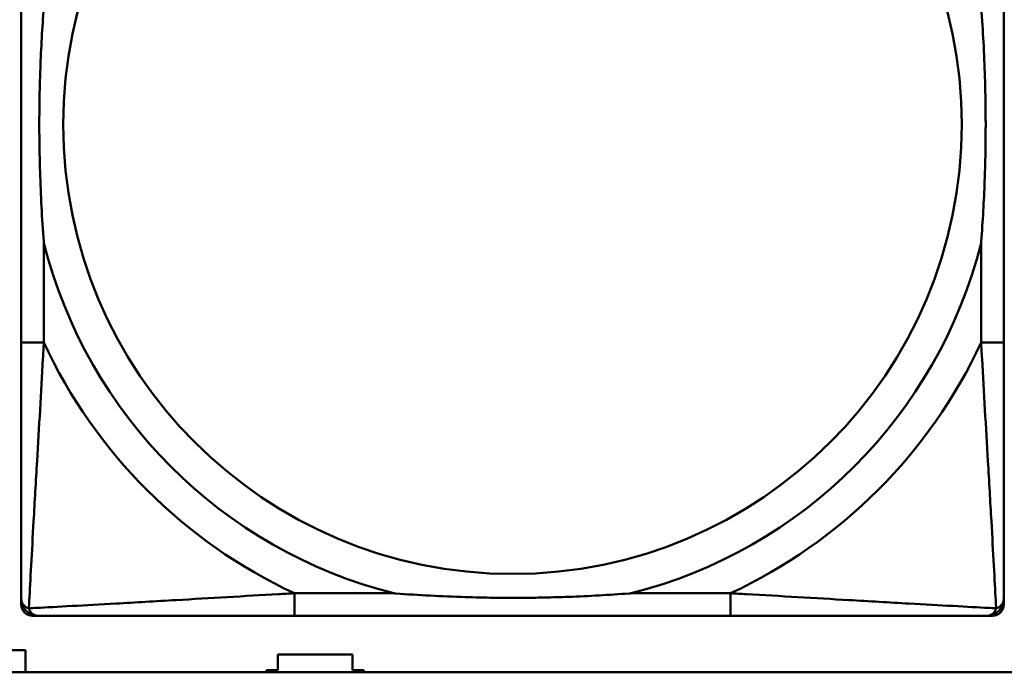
# Model space of a CAD drawing. Header units: inches. Extents: x 7.4 to 53, y 27.5 to 52.4.
# Tile 38 of 128: x 33.614 to 34.3, y 30.172 to 30.627. Entities that reach past the tile are written whole.
import ezdxf

# ---------------------------------------------------------------- set-up
doc = ezdxf.new("R2010")
doc.units = ezdxf.units.IN
doc.header["$MEASUREMENT"] = 0
doc.layers.add('Visible Edges(ANSI)', color=7, linetype='Continuous', lineweight=50)
doc.layers.add('Visible Tangent Edges(ANSI)', color=7, linetype='Continuous', lineweight=50)

msp = doc.modelspace()

# ---------------------------------------------------------------- linework, layer by layer
at = {"layer": 'Visible Edges(ANSI)'}
for p, q in [((33.61479, 30.21878), (33.61479, 30.88807)), ((33.6148, 30.70539), (33.6148, 30.40147)), ((34.29983, 30.40147), (34.29983, 30.70539)), ((34.29983, 30.22273), (34.29983, 30.21878)), ((34.29195, 30.21091), (33.62266, 30.21091)), ((33.80535, 30.21092), (34.10927, 30.21092)), ((33.46968, 30.18705), (33.61768, 30.18705)), ((33.61768, 30.18705), (33.61768, 30.17158)), ((33.79368, 30.17305), (33.79368, 30.18405)), ((33.79368, 30.18405), (33.84568, 30.18405)), ((33.84568, 30.18405), (33.84568, 30.17305)), ((42.14884, 30.17158), (25.05481, 30.17158)), ((33.78568, 30.17158), (33.78568, 30.17305)), ((33.78568, 30.17305), (33.79368, 30.17305)), ((33.84568, 30.17305), (33.85368, 30.17305)), ((33.85368, 30.17305), (33.85368, 30.17158))]:
    msp.add_line(p, q, dxfattribs=at)
for centre, radius, start, end in [((33.62266, 30.21878), 0.00787, 180, 270), ((33.62661, 30.22273), 0.01181, 180, 269.99999), ((34.28802, 30.22273), 0.01181, 270.00001, 360), ((34.29195, 30.21878), 0.00787, 270, 0)]:
    msp.add_arc(centre, radius, start, end, dxfattribs=at)
for points, knots in [([(33.63055, 30.47068), (33.63051, 30.47112), (33.63048, 30.47156), (33.62923, 30.48806), (33.62837, 30.50412), (33.62767, 30.52708), (33.62753, 30.53378), (33.62742, 30.54295), (33.62739, 30.54542), (33.62737, 30.5495), (33.62737, 30.55111), (33.62737, 30.55424), (33.62737, 30.55576), (33.62738, 30.55933), (33.62739, 30.56138), (33.62745, 30.56756), (33.62751, 30.57169), (33.62772, 30.58142), (33.62788, 30.58702), (33.6286, 30.60678), (33.62939, 30.62083), (33.63048, 30.63531), (33.63051, 30.63574), (33.63055, 30.63618)], [-0.416114, -0.416114, -0.416114, -0.416114, -0.4127691, -0.4127691, -0.2896446, -0.2896446, -0.2388934, -0.2388934, -0.2201881, -0.2201881, -0.2080204, -0.2080204, -0.196499, -0.196499, -0.1809939, -0.1809939, -0.149741, -0.149741, -0.1073162, -0.1073162, 0, 0, 0.0033356, 0.0033356, 0.0033356, 0.0033356]), ([(34.28408, 30.63618), (34.28411, 30.63574), (34.28415, 30.63531), (34.28539, 30.6188), (34.28625, 30.60274), (34.28696, 30.57978), (34.2871, 30.57309), (34.28721, 30.56391), (34.28723, 30.56144), (34.28725, 30.55736), (34.28726, 30.55575), (34.28726, 30.55262), (34.28726, 30.5511), (34.28724, 30.54753), (34.28723, 30.54548), (34.28717, 30.5393), (34.28711, 30.53518), (34.28691, 30.52544), (34.28675, 30.51984), (34.28603, 30.50008), (34.28524, 30.48604), (34.28415, 30.47156), (34.28411, 30.47112), (34.28408, 30.47068)], [-0.416114, -0.416114, -0.416114, -0.416114, -0.4127691, -0.4127691, -0.2896446, -0.2896446, -0.2388934, -0.2388934, -0.2201881, -0.2201881, -0.2080204, -0.2080204, -0.196499, -0.196499, -0.1809939, -0.1809939, -0.149741, -0.149741, -0.1073162, -0.1073162, 0, 0, 0.0033356, 0.0033356, 0.0033356, 0.0033356]), ([(33.6148, 30.40147), (33.6148, 30.37425), (33.6148, 30.34639), (33.6148, 30.31986), (33.6148, 30.27922), (33.6148, 30.23761), (33.6148, 30.22273)], [3.9382945, 3.9382945, 3.9382945, 3.9382945, 4.1457245, 4.1457245, 4.1457245, 4.463515, 4.463515, 4.463515, 4.463515]), ([(34.29983, 30.22273), (34.29983, 30.23761), (34.29983, 30.27922), (34.29983, 30.31986), (34.29983, 30.34639), (34.29983, 30.37425), (34.29983, 30.40147)], [-0.5252205, -0.5252205, -0.5252205, -0.5252205, -0.20743, -0.20743, -0.20743, 0, 0, 0, 0]), ([(34.04006, 30.22666), (34.03962, 30.22663), (34.03919, 30.2266), (34.02471, 30.22551), (34.01066, 30.22472), (33.9909, 30.224), (33.9853, 30.22384), (33.97557, 30.22363), (33.97144, 30.22357), (33.96526, 30.22351), (33.96321, 30.2235), (33.95964, 30.22349), (33.95812, 30.22349), (33.95499, 30.22349), (33.95338, 30.22349), (33.94931, 30.22351), (33.94683, 30.22353), (33.93766, 30.22364), (33.93096, 30.22379), (33.908, 30.22449), (33.89194, 30.22535), (33.87544, 30.2266), (33.875, 30.22663), (33.87457, 30.22666)], [-0.4149464, -0.4149464, -0.4149464, -0.4149464, -0.41162, -0.41162, -0.3046026, -0.3046026, -0.2622958, -0.2622958, -0.23113, -0.23113, -0.215668, -0.215668, -0.2041787, -0.2041787, -0.1920448, -0.1920448, -0.1733916, -0.1733916, -0.1227817, -0.1227817, 0, 0, 0.0033356, 0.0033356, 0.0033356, 0.0033356]), ([(33.62661, 30.21092), (33.6415, 30.21092), (33.6831, 30.21092), (33.72374, 30.21092), (33.75027, 30.21092), (33.77813, 30.21092), (33.80535, 30.21092)], [-0.5252205, -0.5252205, -0.5252205, -0.5252205, -0.20743, -0.20743, -0.20743, 0, 0, 0, 0]), ([(34.10927, 30.21092), (34.1365, 30.21092), (34.16435, 30.21092), (34.19088, 30.21092), (34.23153, 30.21092), (34.27313, 30.21092), (34.28802, 30.21092)], [3.9382945, 3.9382945, 3.9382945, 3.9382945, 4.1457245, 4.1457245, 4.1457245, 4.463515, 4.463515, 4.463515, 4.463515])]:
    msp.add_open_spline(points, degree=3, knots=knots, dxfattribs=at)
at = {"layer": 'Visible Tangent Edges(ANSI)'}
for p, q in [((33.63055, 30.40147), (33.63055, 30.47068)), ((34.28408, 30.47068), (34.28408, 30.40147)), ((33.63055, 30.40147), (33.6148, 30.40147)), ((34.29983, 30.40147), (34.28408, 30.40147)), ((33.80535, 30.22666), (33.80535, 30.21092)), ((33.87457, 30.22666), (33.80535, 30.22666)), ((34.10927, 30.22666), (34.04006, 30.22666)), ((34.10927, 30.22666), (34.10927, 30.21092))]:
    msp.add_line(p, q, dxfattribs=at)
msp.add_circle((33.95731, 30.55343), 0.31328, dxfattribs=at)
for radius, start, end in [(0.33708, 194.21029, 255.78971), (0.33708, 284.21029, 345.78971), (0.36037, 204.94069, 245.05931), (0.36037, 294.94069, 335.05931)]:
    msp.add_arc((33.95731, 30.55343), radius, start, end, dxfattribs=at)
for points, knots in [([(33.62008, 30.2162), (33.62017, 30.2179), (33.62026, 30.21973), (33.62108, 30.23516), (33.62216, 30.25528), (33.62416, 30.29052), (33.62497, 30.30457), (33.62718, 30.34241), (33.62861, 30.36659), (33.63013, 30.39395), (33.63034, 30.39772), (33.63055, 30.40147)], [-4.4390134, -4.4390134, -4.4390134, -4.4390134, -4.4135105, -4.4135105, -4.2449302, -4.2449302, -4.1395675, -4.1395675, -3.9661536, -3.9661536, -3.9382945, -3.9382945, -3.9382945, -3.9382945]), ([(34.28408, 30.40147), (34.28428, 30.39772), (34.28449, 30.39395), (34.28601, 30.36659), (34.28745, 30.34241), (34.28965, 30.30457), (34.29047, 30.29052), (34.29246, 30.25528), (34.29355, 30.23516), (34.29436, 30.21973), (34.29446, 30.2179), (34.29454, 30.2162)], [0, 0, 0, 0, 0.0278591, 0.0278591, 0.201273, 0.201273, 0.3066357, 0.3066357, 0.475216, 0.475216, 0.5007189, 0.5007189, 0.5007189, 0.5007189]), ([(33.80535, 30.22666), (33.8016, 30.22646), (33.79783, 30.22625), (33.77047, 30.22473), (33.74629, 30.2233), (33.70845, 30.22109), (33.6944, 30.22028), (33.65916, 30.21828), (33.63904, 30.2172), (33.62361, 30.21638), (33.62178, 30.21629), (33.62008, 30.2162)], [0, 0, 0, 0, 0.0278591, 0.0278591, 0.201273, 0.201273, 0.3066357, 0.3066357, 0.475216, 0.475216, 0.5007189, 0.5007189, 0.5007189, 0.5007189]), ([(34.29454, 30.2162), (34.29285, 30.21629), (34.29101, 30.21638), (34.27558, 30.2172), (34.25546, 30.21828), (34.22023, 30.22028), (34.20617, 30.22109), (34.16833, 30.2233), (34.14415, 30.22473), (34.1168, 30.22625), (34.11302, 30.22646), (34.10927, 30.22666)], [-4.4390134, -4.4390134, -4.4390134, -4.4390134, -4.4135105, -4.4135105, -4.2449302, -4.2449302, -4.1395675, -4.1395675, -3.9661536, -3.9661536, -3.9382945, -3.9382945, -3.9382945, -3.9382945]), ([(33.62008, 30.2162), (33.61949, 30.21638), (33.61896, 30.21659), (33.61791, 30.21713), (33.61741, 30.21746), (33.6167, 30.21807), (33.61645, 30.21832), (33.61612, 30.21873), (33.61601, 30.21886), (33.61575, 30.21924), (33.61561, 30.21948), (33.61528, 30.22014), (33.61511, 30.22057), (33.61487, 30.22156), (33.6148, 30.22212), (33.6148, 30.22273)], [-0.00012419, -0.00012419, -0.00012419, -0.00012419, 0.00449537, 0.00449537, 0.00977487, 0.00977487, 0.01307456, 0.01307456, 0.0147244, 0.0147244, 0.01736415, 0.01736415, 0.02158775, 0.02158775, 0.02627331, 0.02627331, 0.02627331, 0.02627331]), ([(33.62661, 30.21092), (33.626, 30.21092), (33.62544, 30.21099), (33.62445, 30.21123), (33.62402, 30.21139), (33.62336, 30.21173), (33.62312, 30.21187), (33.62275, 30.21213), (33.62261, 30.21224), (33.6222, 30.21257), (33.62195, 30.21282), (33.62134, 30.21353), (33.62101, 30.21403), (33.62047, 30.21508), (33.62026, 30.21561), (33.62008, 30.2162)], [-0.02627331, -0.02627331, -0.02627331, -0.02627331, -0.02158775, -0.02158775, -0.01736415, -0.01736415, -0.0147244, -0.0147244, -0.01307456, -0.01307456, -0.00977487, -0.00977487, -0.00449537, -0.00449537, 0.00012419, 0.00012419, 0.00012419, 0.00012419]), ([(34.29454, 30.2162), (34.29437, 30.21561), (34.29415, 30.21508), (34.29362, 30.21403), (34.29329, 30.21353), (34.29268, 30.21282), (34.29242, 30.21257), (34.29202, 30.21224), (34.29188, 30.21213), (34.29151, 30.21187), (34.29127, 30.21173), (34.29061, 30.21139), (34.29017, 30.21123), (34.28919, 30.21099), (34.28863, 30.21092), (34.28802, 30.21092)], [-0.00012419, -0.00012419, -0.00012419, -0.00012419, 0.00449537, 0.00449537, 0.00977487, 0.00977487, 0.01307456, 0.01307456, 0.0147244, 0.0147244, 0.01736415, 0.01736415, 0.02158775, 0.02158775, 0.02627331, 0.02627331, 0.02627331, 0.02627331]), ([(34.29983, 30.22273), (34.29983, 30.22212), (34.29976, 30.22156), (34.29951, 30.22057), (34.29935, 30.22014), (34.29902, 30.21948), (34.29887, 30.21924), (34.29861, 30.21886), (34.29851, 30.21873), (34.29817, 30.21832), (34.29792, 30.21807), (34.29721, 30.21746), (34.29672, 30.21713), (34.29567, 30.21659), (34.29513, 30.21638), (34.29454, 30.2162)], [-0.02627331, -0.02627331, -0.02627331, -0.02627331, -0.02158775, -0.02158775, -0.01736415, -0.01736415, -0.0147244, -0.0147244, -0.01307456, -0.01307456, -0.00977487, -0.00977487, -0.00449537, -0.00449537, 0.00012419, 0.00012419, 0.00012419, 0.00012419])]:
    msp.add_open_spline(points, degree=3, knots=knots, dxfattribs=at)

doc.saveas('drawing.dxf')
